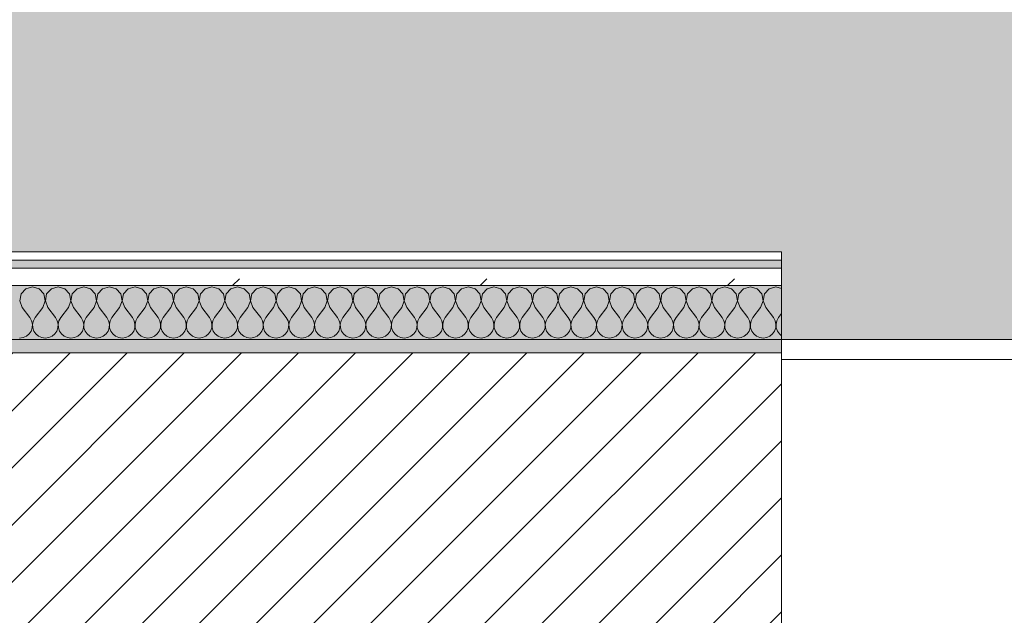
# Model space of a CAD drawing. Header units: millimetres. Extents: x -30280 to 19093, y -19247 to 4746.
# Tile 51 of 198: x -20800 to -20068, y -1399 to -956. Entities that reach past the tile are written whole.
import ezdxf

# ---------------------------------------------------------------- set-up
doc = ezdxf.new("R2010")
doc.units = ezdxf.units.MM
doc.header["$MEASUREMENT"] = 0
doc.linetypes.add('Wipeout_Contour', pattern=[1000, 0, -1000])
for name, color, linetype in [('12_FAÇ_Façana', 7, 'Continuous'), ('Nuevo_08_E_Envans secs', 7, 'Continuous'), ('Nuevo_14_PAV_Soft Light Grey 0554', 7, 'Continuous'), ('Ventanas Archicad', 7, 'Continuous')]:
    doc.layers.add(name, color=color, linetype=linetype)
for name, color, linetype, lineweight, true_color in [('12_FAÇ_Façana_Pluma_Nº__176', 7, 'Continuous', 15, 0x93a0c6), ('Nuevo_08_E_Envans secs_Pluma_Nº__102', 7, 'Continuous', 5, 0xcccccc), ('Nuevo_08_E_Envans secs_Pluma_Nº__171', 171, 'Continuous', 13, 0xaaaaff), ('Nuevo_08_E_Envans secs_Pluma_Nº__177', 7, 'Continuous', 15, 0xf7e046), ('Nuevo_14_PAV_Soft Light Grey 0554_Pluma_Nº__245', 7, 'Continuous', 13, 0xe8e8e8)]:
    doc.layers.add(name, color=color, linetype=linetype, lineweight=lineweight, true_color=true_color)
for name, color, linetype, lineweight in [('12_FAÇ_Façana_Pluma_Nº__2', 8, 'Continuous', 5), ('12_FAÇ_Façana_Pluma_Nº__7', 7, 'Continuous', 5), ('Nuevo_08_E_Envans secs_Pluma_Nº__1', 7, 'Continuous', 5), ('Ventanas Archicad_Pluma_Nº__1', 7, 'Continuous', 5), ('Ventanas Archicad_Pluma_Nº__7', 7, 'Continuous', 5)]:
    doc.layers.add(name, color=color, linetype=linetype, lineweight=lineweight)
pattern_1 = [(45, (0, 0), (-183.8478, 183.8478), [195, -65]), (45, (7e-14, 183.85), (-183.8478, 183.8478), [195, -65])]

# ---------------------------------------------------------------- blocks, each defined once
blk = doc.blocks.new('Forjado_1_1', base_point=(-28067.13, -1194.16))
at = {"layer": 'Nuevo_14_PAV_Soft Light Grey 0554_Pluma_Nº__245', "linetype": 'Continuous', "lineweight": 0, "true_color": 0xe8e8e8}
blk.add_hatch(color=254, dxfattribs=at).paths.add_polyline_path([(-28067.13, -1194.16), (-1631.11, -1193.63), (-1631.11, -6938.97), (-1556.11, -6938.97), (-1556.11, -7503.98), (-1616.26, -7503.98), (-1616.05, -11935.98), (-1564.89, -11935.98), (-1564.89, -12491.98), (-2024.11, -12491.98), (-2024.11, -12338.98), (-6997.39, -12338.98), (-6997.39, -12547.56), (-7503.39, -12547.56), (-7503.39, -12391.98), (-10667.85, -12391.98), (-10669.08, -13665), (-1552.89, -13674.56), (-1558.57, -16962.11), (375.41, -16966.17), (375.89, -16735.98), (1079.4, -16735.98), (1078.81, -17114.59), (2622.83, -17116.98), (2622.91, -17065.79), (5778.89, -17070.66), (5778.89, -16738.98), (6378.89, -16738.98), (6378.89, -12488.98), (5778.89, -12488.98), (5779.74, -11938.87), (5998.89, -11938.86), (5998.89, -7488.98), (5778.89, -7488.98), (5778.89, -6938.98), (5998.89, -6938.98), (5998.89, -1708.98), (5758.89, -1708.98), (5758.89, 1700.85), (-28050.85, 1700.85)])
at = {"layer": 'Nuevo_14_PAV_Soft Light Grey 0554_Pluma_Nº__245', "color": 254, "linetype": 'Continuous', "lineweight": 13, "true_color": 0xe8e8e8, "flags": 128}
blk.add_lwpolyline([(-1631.11, -1193.63), (-28067.13, -1194.16), (-28050.85, 1700.85), (5758.89, 1700.85)], dxfattribs=at)
blk = doc.blocks.new('Muro_14_1', base_point=(-24166.43, -1193.98))
at = {"layer": '12_FAÇ_Façana_Pluma_Nº__176', "linetype": 'Continuous', "lineweight": 0, "true_color": 0x495063}
blk.add_hatch(color=251, dxfattribs=at).paths.add_polyline_path([(-21518.13, -1193.97), (-21518.13, -1203.98), (-20233.93, -1203.98), (-20233.93, -1193.98)])
at = {"layer": '12_FAÇ_Façana_Pluma_Nº__2', "linetype": 'Continuous', "lineweight": 5}
h = blk.add_hatch(dxfattribs=at)
h.set_pattern_fill('Ceramic_0001', color=8, style=0, pattern_type=2)
h.set_pattern_definition([(45, (0, 0), (-21.213203, 21.213203), [])])
h.paths.add_polyline_path([(-21518.13, -1418.98), (-20233.93, -1418.98), (-20233.93, -1203.98), (-21518.13, -1203.98)])
at = {"layer": '12_FAÇ_Façana_Pluma_Nº__7', "color": 7, "linetype": 'Continuous', "lineweight": 5}
blk.add_line((-20233.93, -1203.98), (-21518.13, -1203.98), dxfattribs=at)
at = {"layer": '12_FAÇ_Façana_Pluma_Nº__7', "color": 7, "linetype": 'Continuous', "lineweight": 5, "flags": 128}
for points in [[(-20233.93, -1193.98), (-21518.13, -1193.98)], [(-20233.93, -1698.98), (-20233.93, -1193.98)]]:
    blk.add_lwpolyline(points, dxfattribs=at)
blk = doc.blocks.new('Ventana Vertical Multi-Faja 27_5')
at = {"layer": 'Ventanas Archicad_Pluma_Nº__1', "color": 7, "linetype": 'Continuous', "lineweight": 5}
blk.add_line((-600, -430), (600, -430), dxfattribs=at)
at = {"layer": 'Ventanas Archicad_Pluma_Nº__7', "color": 7, "linetype": 'Continuous', "lineweight": 5}
for p, q in [((600, -200), (600, -420)), ((600, -420), (600, -430))]:
    blk.add_line(p, q, dxfattribs=at)
blk = doc.blocks.new('Muro_16_1', base_point=(-20233.93, -1208.98))
at = {"layer": '12_FAÇ_Façana_Pluma_Nº__7', "color": 7, "linetype": 'Continuous', "lineweight": 5}
for p, q in [((-20233.93, -1218.98), (-20233.93, -1208.98)), ((-20233.93, -1438.98), (-20233.93, -1218.98))]:
    blk.add_line(p, q, dxfattribs=at)
at = {"layer": 'Ventanas Archicad', "color": 253, "linetype": 'Continuous', "lineweight": 5, "true_color": 0xa4a4a6, "zscale": 1000, "rotation": 180}
blk.add_blockref('Ventana Vertical Multi-Faja 27_5', (-19633.93, -1638.98), dxfattribs=at)
blk = doc.blocks.new('*X433')
at = {"layer": 'Nuevo_08_E_Envans secs_Pluma_Nº__102', "color": 254, "linetype": 'Continuous', "lineweight": 5, "true_color": 0xcccccc}
for p, q in [((-20790.48, -1154.93), (-20795.48, -1156.35)), ((-20785.47, -1156.35), (-20790.48, -1154.93)), ((-20771.43, -1154.93), (-20776.44, -1156.35)), ((-20766.42, -1156.35), (-20771.43, -1154.93)), ((-20752.38, -1154.93), (-20757.39, -1156.35)), ((-20747.37, -1156.35), (-20752.38, -1154.93)), ((-20733.33, -1154.93), (-20738.34, -1156.35)), ((-20728.33, -1156.35), (-20733.33, -1154.93)), ((-20714.29, -1154.93), (-20719.29, -1156.35)), ((-20709.28, -1156.35), (-20714.29, -1154.93)), ((-20695.24, -1154.93), (-20700.25, -1156.35)), ((-20690.23, -1156.35), (-20695.24, -1154.93)), ((-20676.19, -1154.93), (-20681.2, -1156.35)), ((-20671.18, -1156.35), (-20676.19, -1154.93)), ((-20657.14, -1154.93), (-20662.15, -1156.35)), ((-20652.14, -1156.35), (-20657.14, -1154.93)), ((-20638.1, -1154.93), (-20643.1, -1156.35)), ((-20633.09, -1156.35), (-20638.1, -1154.93)), ((-20619.05, -1154.93), (-20624.05, -1156.35)), ((-20614.04, -1156.35), (-20619.05, -1154.93)), ((-20600, -1154.93), (-20605.01, -1156.35)), ((-20594.99, -1156.35), (-20600, -1154.93)), ((-20580.95, -1154.93), (-20585.96, -1156.35)), ((-20575.95, -1156.35), (-20580.95, -1154.93)), ((-20561.9, -1154.93), (-20566.91, -1156.35)), ((-20556.9, -1156.35), (-20561.9, -1154.93)), ((-20542.86, -1154.93), (-20547.86, -1156.35)), ((-20537.85, -1156.35), (-20542.86, -1154.93)), ((-20523.81, -1154.93), (-20528.82, -1156.35)), ((-20518.8, -1156.35), (-20523.81, -1154.93)), ((-20504.76, -1154.93), (-20509.77, -1156.35)), ((-20499.75, -1156.35), (-20504.76, -1154.93)), ((-20485.71, -1154.93), (-20490.72, -1156.35)), ((-20480.71, -1156.35), (-20485.71, -1154.93)), ((-20466.67, -1154.93), (-20471.67, -1156.35)), ((-20461.66, -1156.35), (-20466.67, -1154.93)), ((-20447.62, -1154.93), (-20452.63, -1156.35)), ((-20442.61, -1156.35), (-20447.62, -1154.93)), ((-20428.57, -1154.93), (-20433.58, -1156.35)), ((-20423.56, -1156.35), (-20428.57, -1154.93)), ((-20409.52, -1154.93), (-20414.53, -1156.35)), ((-20404.52, -1156.35), (-20409.52, -1154.93)), ((-20390.48, -1154.93), (-20395.48, -1156.35)), ((-20385.47, -1156.35), (-20390.48, -1154.93)), ((-20371.43, -1154.93), (-20376.44, -1156.35)), ((-20366.42, -1156.35), (-20371.43, -1154.93)), ((-20352.38, -1154.93), (-20357.39, -1156.35)), ((-20347.37, -1156.35), (-20352.38, -1154.93)), ((-20333.33, -1154.93), (-20338.34, -1156.35)), ((-20328.33, -1156.35), (-20333.33, -1154.93)), ((-20314.29, -1154.93), (-20319.29, -1156.35)), ((-20309.28, -1156.35), (-20314.29, -1154.93)), ((-20295.24, -1154.93), (-20300.25, -1156.35)), ((-20290.23, -1156.35), (-20295.24, -1154.93)), ((-20276.19, -1154.93), (-20281.2, -1156.35)), ((-20271.18, -1156.35), (-20276.19, -1154.93)), ((-20257.14, -1154.93), (-20262.15, -1156.35)), ((-20252.14, -1156.35), (-20257.14, -1154.93)), ((-20238.1, -1154.93), (-20243.1, -1156.35)), ((-20233.93, -1156.11), (-20238.1, -1154.93)), ((-20798.99, -1160.19), (-20799.96, -1165.31)), ((-20795.48, -1156.35), (-20798.99, -1160.19)), ((-20781.96, -1160.19), (-20785.47, -1156.35)), ((-20780.99, -1165.31), (-20781.96, -1160.19)), ((-20779.95, -1160.19), (-20780.91, -1165.31)), ((-20776.44, -1156.35), (-20779.95, -1160.19)), ((-20762.91, -1160.19), (-20766.42, -1156.35)), ((-20761.94, -1165.31), (-20762.91, -1160.19)), ((-20760.9, -1160.19), (-20761.87, -1165.31)), ((-20757.39, -1156.35), (-20760.9, -1160.19)), ((-20743.86, -1160.19), (-20747.37, -1156.35)), ((-20742.9, -1165.31), (-20743.86, -1160.19)), ((-20741.85, -1160.19), (-20742.82, -1165.31)), ((-20738.34, -1156.35), (-20741.85, -1160.19)), ((-20724.81, -1160.19), (-20728.33, -1156.35)), ((-20723.85, -1165.31), (-20724.81, -1160.19)), ((-20722.8, -1160.19), (-20723.77, -1165.31)), ((-20719.29, -1156.35), (-20722.8, -1160.19)), ((-20705.77, -1160.19), (-20709.28, -1156.35)), ((-20704.8, -1165.31), (-20705.77, -1160.19)), ((-20703.76, -1160.19), (-20704.72, -1165.31)), ((-20700.25, -1156.35), (-20703.76, -1160.19)), ((-20686.72, -1160.19), (-20690.23, -1156.35)), ((-20685.75, -1165.31), (-20686.72, -1160.19)), ((-20684.71, -1160.19), (-20685.68, -1165.31)), ((-20681.2, -1156.35), (-20684.71, -1160.19)), ((-20667.67, -1160.19), (-20671.18, -1156.35)), ((-20666.71, -1165.31), (-20667.67, -1160.19)), ((-20665.66, -1160.19), (-20666.63, -1165.31)), ((-20662.15, -1156.35), (-20665.66, -1160.19)), ((-20648.62, -1160.19), (-20652.14, -1156.35)), ((-20647.66, -1165.31), (-20648.62, -1160.19)), ((-20646.61, -1160.19), (-20647.58, -1165.31)), ((-20643.1, -1156.35), (-20646.61, -1160.19)), ((-20629.58, -1160.19), (-20633.09, -1156.35)), ((-20628.61, -1165.31), (-20629.58, -1160.19)), ((-20627.57, -1160.19), (-20628.53, -1165.31)), ((-20624.05, -1156.35), (-20627.57, -1160.19)), ((-20610.53, -1160.19), (-20614.04, -1156.35)), ((-20609.56, -1165.31), (-20610.53, -1160.19)), ((-20608.52, -1160.19), (-20609.49, -1165.31)), ((-20605.01, -1156.35), (-20608.52, -1160.19)), ((-20591.48, -1160.19), (-20594.99, -1156.35)), ((-20590.51, -1165.31), (-20591.48, -1160.19)), ((-20589.47, -1160.19), (-20590.44, -1165.31)), ((-20585.96, -1156.35), (-20589.47, -1160.19)), ((-20572.43, -1160.19), (-20575.95, -1156.35)), ((-20571.47, -1165.31), (-20572.43, -1160.19)), ((-20570.42, -1160.19), (-20571.39, -1165.31)), ((-20566.91, -1156.35), (-20570.42, -1160.19)), ((-20553.39, -1160.19), (-20556.9, -1156.35)), ((-20552.42, -1165.31), (-20553.39, -1160.19)), ((-20551.38, -1160.19), (-20552.34, -1165.31)), ((-20547.86, -1156.35), (-20551.38, -1160.19)), ((-20534.34, -1160.19), (-20537.85, -1156.35)), ((-20533.37, -1165.31), (-20534.34, -1160.19)), ((-20532.33, -1160.19), (-20533.29, -1165.31)), ((-20528.82, -1156.35), (-20532.33, -1160.19)), ((-20515.29, -1160.19), (-20518.8, -1156.35)), ((-20514.32, -1165.31), (-20515.29, -1160.19)), ((-20513.28, -1160.19), (-20514.25, -1165.31)), ((-20509.77, -1156.35), (-20513.28, -1160.19)), ((-20496.24, -1160.19), (-20499.75, -1156.35)), ((-20495.28, -1165.31), (-20496.24, -1160.19)), ((-20494.23, -1160.19), (-20495.2, -1165.31)), ((-20490.72, -1156.35), (-20494.23, -1160.19)), ((-20477.2, -1160.19), (-20480.71, -1156.35)), ((-20476.23, -1165.31), (-20477.2, -1160.19)), ((-20475.19, -1160.19), (-20476.15, -1165.31)), ((-20471.67, -1156.35), (-20475.19, -1160.19)), ((-20458.15, -1160.19), (-20461.66, -1156.35)), ((-20457.18, -1165.31), (-20458.15, -1160.19)), ((-20456.14, -1160.19), (-20457.1, -1165.31)), ((-20452.63, -1156.35), (-20456.14, -1160.19)), ((-20439.1, -1160.19), (-20442.61, -1156.35)), ((-20438.13, -1165.31), (-20439.1, -1160.19)), ((-20437.09, -1160.19), (-20438.06, -1165.31)), ((-20433.58, -1156.35), (-20437.09, -1160.19)), ((-20420.05, -1160.19), (-20423.56, -1156.35)), ((-20419.09, -1165.31), (-20420.05, -1160.19)), ((-20418.04, -1160.19), (-20419.01, -1165.31)), ((-20414.53, -1156.35), (-20418.04, -1160.19)), ((-20401.01, -1160.19), (-20404.52, -1156.35)), ((-20400.04, -1165.31), (-20401.01, -1160.19)), ((-20398.99, -1160.19), (-20399.96, -1165.31)), ((-20395.48, -1156.35), (-20398.99, -1160.19)), ((-20381.96, -1160.19), (-20385.47, -1156.35)), ((-20380.99, -1165.31), (-20381.96, -1160.19)), ((-20379.95, -1160.19), (-20380.91, -1165.31)), ((-20376.44, -1156.35), (-20379.95, -1160.19)), ((-20362.91, -1160.19), (-20366.42, -1156.35)), ((-20361.94, -1165.31), (-20362.91, -1160.19)), ((-20360.9, -1160.19), (-20361.87, -1165.31)), ((-20357.39, -1156.35), (-20360.9, -1160.19)), ((-20343.86, -1160.19), (-20347.37, -1156.35)), ((-20342.9, -1165.31), (-20343.86, -1160.19)), ((-20341.85, -1160.19), (-20342.82, -1165.31)), ((-20338.34, -1156.35), (-20341.85, -1160.19)), ((-20324.81, -1160.19), (-20328.33, -1156.35)), ((-20323.85, -1165.31), (-20324.81, -1160.19)), ((-20322.8, -1160.19), (-20323.77, -1165.31)), ((-20319.29, -1156.35), (-20322.8, -1160.19)), ((-20305.77, -1160.19), (-20309.28, -1156.35)), ((-20304.8, -1165.31), (-20305.77, -1160.19)), ((-20303.76, -1160.19), (-20304.72, -1165.31)), ((-20300.25, -1156.35), (-20303.76, -1160.19)), ((-20286.72, -1160.19), (-20290.23, -1156.35)), ((-20285.75, -1165.31), (-20286.72, -1160.19)), ((-20284.71, -1160.19), (-20285.68, -1165.31)), ((-20281.2, -1156.35), (-20284.71, -1160.19)), ((-20267.67, -1160.19), (-20271.18, -1156.35)), ((-20266.71, -1165.31), (-20267.67, -1160.19)), ((-20265.66, -1160.19), (-20266.63, -1165.31)), ((-20262.15, -1156.35), (-20265.66, -1160.19)), ((-20248.62, -1160.19), (-20252.14, -1156.35)), ((-20247.66, -1165.31), (-20248.62, -1160.19)), ((-20246.61, -1160.19), (-20247.58, -1165.31)), ((-20243.1, -1156.35), (-20246.61, -1160.19)), ((-20799.96, -1165.31), (-20798.1, -1170.17)), ((-20798.1, -1170.17), (-20792.38, -1177.79)), ((-20782.86, -1170.17), (-20788.57, -1177.79)), ((-20782.86, -1170.17), (-20780.99, -1165.31)), ((-20780.91, -1165.31), (-20779.05, -1170.17)), ((-20779.05, -1170.17), (-20773.33, -1177.79)), ((-20763.81, -1170.17), (-20769.52, -1177.79)), ((-20763.81, -1170.17), (-20761.94, -1165.31)), ((-20761.87, -1165.31), (-20760, -1170.17)), ((-20760, -1170.17), (-20754.29, -1177.79)), ((-20744.76, -1170.17), (-20750.48, -1177.79)), ((-20744.76, -1170.17), (-20742.9, -1165.31)), ((-20742.82, -1165.31), (-20740.95, -1170.17)), ((-20740.95, -1170.17), (-20735.24, -1177.79)), ((-20725.71, -1170.17), (-20731.43, -1177.79)), ((-20725.71, -1170.17), (-20723.85, -1165.31)), ((-20723.77, -1165.31), (-20721.9, -1170.17)), ((-20721.9, -1170.17), (-20716.19, -1177.79)), ((-20706.67, -1170.17), (-20712.38, -1177.79)), ((-20706.67, -1170.17), (-20704.8, -1165.31)), ((-20704.72, -1165.31), (-20702.86, -1170.17)), ((-20702.86, -1170.17), (-20697.14, -1177.79)), ((-20687.62, -1170.17), (-20693.33, -1177.79)), ((-20687.62, -1170.17), (-20685.75, -1165.31)), ((-20685.68, -1165.31), (-20683.81, -1170.17)), ((-20683.81, -1170.17), (-20678.1, -1177.79)), ((-20668.57, -1170.17), (-20674.29, -1177.79)), ((-20668.57, -1170.17), (-20666.71, -1165.31)), ((-20666.63, -1165.31), (-20664.76, -1170.17)), ((-20664.76, -1170.17), (-20659.05, -1177.79)), ((-20649.52, -1170.17), (-20655.24, -1177.79)), ((-20649.52, -1170.17), (-20647.66, -1165.31)), ((-20647.58, -1165.31), (-20645.71, -1170.17)), ((-20645.71, -1170.17), (-20640, -1177.79)), ((-20630.48, -1170.17), (-20636.19, -1177.79)), ((-20630.48, -1170.17), (-20628.61, -1165.31)), ((-20628.53, -1165.31), (-20626.67, -1170.17)), ((-20626.67, -1170.17), (-20620.95, -1177.79)), ((-20611.43, -1170.17), (-20617.14, -1177.79)), ((-20611.43, -1170.17), (-20609.56, -1165.31)), ((-20609.49, -1165.31), (-20607.62, -1170.17)), ((-20607.62, -1170.17), (-20601.9, -1177.79)), ((-20592.38, -1170.17), (-20598.1, -1177.79)), ((-20592.38, -1170.17), (-20590.51, -1165.31)), ((-20590.44, -1165.31), (-20588.57, -1170.17)), ((-20588.57, -1170.17), (-20582.86, -1177.79)), ((-20573.33, -1170.17), (-20579.05, -1177.79)), ((-20573.33, -1170.17), (-20571.47, -1165.31)), ((-20571.39, -1165.31), (-20569.52, -1170.17)), ((-20569.52, -1170.17), (-20563.81, -1177.79)), ((-20554.29, -1170.17), (-20560, -1177.79)), ((-20554.29, -1170.17), (-20552.42, -1165.31)), ((-20552.34, -1165.31), (-20550.48, -1170.17)), ((-20550.48, -1170.17), (-20544.76, -1177.79)), ((-20535.24, -1170.17), (-20540.95, -1177.79)), ((-20535.24, -1170.17), (-20533.37, -1165.31)), ((-20533.29, -1165.31), (-20531.43, -1170.17)), ((-20531.43, -1170.17), (-20525.71, -1177.79)), ((-20516.19, -1170.17), (-20521.9, -1177.79)), ((-20516.19, -1170.17), (-20514.32, -1165.31)), ((-20514.25, -1165.31), (-20512.38, -1170.17)), ((-20512.38, -1170.17), (-20506.67, -1177.79)), ((-20497.14, -1170.17), (-20502.86, -1177.79)), ((-20497.14, -1170.17), (-20495.28, -1165.31)), ((-20495.2, -1165.31), (-20493.33, -1170.17)), ((-20493.33, -1170.17), (-20487.62, -1177.79)), ((-20478.1, -1170.17), (-20483.81, -1177.79)), ((-20478.1, -1170.17), (-20476.23, -1165.31)), ((-20476.15, -1165.31), (-20474.29, -1170.17)), ((-20474.29, -1170.17), (-20468.57, -1177.79)), ((-20459.05, -1170.17), (-20464.76, -1177.79)), ((-20459.05, -1170.17), (-20457.18, -1165.31)), ((-20457.1, -1165.31), (-20455.24, -1170.17)), ((-20455.24, -1170.17), (-20449.52, -1177.79)), ((-20440, -1170.17), (-20445.71, -1177.79)), ((-20440, -1170.17), (-20438.13, -1165.31)), ((-20438.06, -1165.31), (-20436.19, -1170.17)), ((-20436.19, -1170.17), (-20430.48, -1177.79)), ((-20420.95, -1170.17), (-20426.67, -1177.79)), ((-20420.95, -1170.17), (-20419.09, -1165.31)), ((-20419.01, -1165.31), (-20417.14, -1170.17)), ((-20417.14, -1170.17), (-20411.43, -1177.79)), ((-20401.9, -1170.17), (-20407.62, -1177.79)), ((-20401.9, -1170.17), (-20400.04, -1165.31)), ((-20399.96, -1165.31), (-20398.1, -1170.17)), ((-20398.1, -1170.17), (-20392.38, -1177.79)), ((-20382.86, -1170.17), (-20388.57, -1177.79)), ((-20382.86, -1170.17), (-20380.99, -1165.31)), ((-20380.91, -1165.31), (-20379.05, -1170.17)), ((-20379.05, -1170.17), (-20373.33, -1177.79)), ((-20363.81, -1170.17), (-20369.52, -1177.79)), ((-20363.81, -1170.17), (-20361.94, -1165.31)), ((-20361.87, -1165.31), (-20360, -1170.17)), ((-20360, -1170.17), (-20354.29, -1177.79)), ((-20344.76, -1170.17), (-20350.48, -1177.79)), ((-20344.76, -1170.17), (-20342.9, -1165.31)), ((-20342.82, -1165.31), (-20340.95, -1170.17)), ((-20340.95, -1170.17), (-20335.24, -1177.79)), ((-20325.71, -1170.17), (-20331.43, -1177.79)), ((-20325.71, -1170.17), (-20323.85, -1165.31)), ((-20323.77, -1165.31), (-20321.9, -1170.17)), ((-20321.9, -1170.17), (-20316.19, -1177.79)), ((-20306.67, -1170.17), (-20312.38, -1177.79)), ((-20306.67, -1170.17), (-20304.8, -1165.31)), ((-20304.72, -1165.31), (-20302.86, -1170.17)), ((-20302.86, -1170.17), (-20297.14, -1177.79)), ((-20287.62, -1170.17), (-20293.33, -1177.79)), ((-20287.62, -1170.17), (-20285.75, -1165.31)), ((-20285.68, -1165.31), (-20283.81, -1170.17)), ((-20283.81, -1170.17), (-20278.1, -1177.79)), ((-20268.57, -1170.17), (-20274.29, -1177.79)), ((-20268.57, -1170.17), (-20266.71, -1165.31)), ((-20266.63, -1165.31), (-20264.76, -1170.17)), ((-20264.76, -1170.17), (-20259.05, -1177.79)), ((-20249.52, -1170.17), (-20255.24, -1177.79)), ((-20249.52, -1170.17), (-20247.66, -1165.31)), ((-20247.58, -1165.31), (-20245.71, -1170.17)), ((-20245.71, -1170.17), (-20240, -1177.79)), ((-20233.93, -1174.77), (-20236.19, -1177.79)), ((-20791.11, -1180.08), (-20792.38, -1177.79)), ((-20790.51, -1182.64), (-20791.11, -1180.08)), ((-20790.64, -1185.27), (-20790.51, -1182.64)), ((-20789.84, -1180.08), (-20790.44, -1182.64)), ((-20790.44, -1182.64), (-20790.31, -1185.27)), ((-20788.57, -1177.79), (-20789.84, -1180.08)), ((-20772.06, -1180.08), (-20773.33, -1177.79)), ((-20771.47, -1182.64), (-20772.06, -1180.08)), ((-20771.59, -1185.27), (-20771.47, -1182.64)), ((-20770.8, -1180.08), (-20771.39, -1182.64)), ((-20771.39, -1182.64), (-20771.26, -1185.27)), ((-20769.52, -1177.79), (-20770.8, -1180.08)), ((-20753.01, -1180.08), (-20754.29, -1177.79)), ((-20752.42, -1182.64), (-20753.01, -1180.08)), ((-20752.55, -1185.27), (-20752.42, -1182.64)), ((-20751.75, -1180.08), (-20752.34, -1182.64)), ((-20752.34, -1182.64), (-20752.22, -1185.27)), ((-20750.48, -1177.79), (-20751.75, -1180.08)), ((-20733.97, -1180.08), (-20735.24, -1177.79)), ((-20733.37, -1182.64), (-20733.97, -1180.08)), ((-20733.5, -1185.27), (-20733.37, -1182.64)), ((-20732.7, -1180.08), (-20733.29, -1182.64)), ((-20733.29, -1182.64), (-20733.17, -1185.27)), ((-20731.43, -1177.79), (-20732.7, -1180.08)), ((-20714.92, -1180.08), (-20716.19, -1177.79)), ((-20714.32, -1182.64), (-20714.92, -1180.08)), ((-20714.45, -1185.27), (-20714.32, -1182.64)), ((-20713.65, -1180.08), (-20714.25, -1182.64)), ((-20714.25, -1182.64), (-20714.12, -1185.27)), ((-20712.38, -1177.79), (-20713.65, -1180.08)), ((-20695.87, -1180.08), (-20697.14, -1177.79)), ((-20695.28, -1182.64), (-20695.87, -1180.08)), ((-20695.4, -1185.27), (-20695.28, -1182.64)), ((-20694.6, -1180.08), (-20695.2, -1182.64)), ((-20695.2, -1182.64), (-20695.07, -1185.27)), ((-20693.33, -1177.79), (-20694.6, -1180.08)), ((-20676.82, -1180.08), (-20678.1, -1177.79)), ((-20676.23, -1182.64), (-20676.82, -1180.08)), ((-20676.36, -1185.27), (-20676.23, -1182.64)), ((-20675.56, -1180.08), (-20676.15, -1182.64)), ((-20676.15, -1182.64), (-20676.02, -1185.27)), ((-20674.29, -1177.79), (-20675.56, -1180.08)), ((-20657.78, -1180.08), (-20659.05, -1177.79)), ((-20657.18, -1182.64), (-20657.78, -1180.08)), ((-20657.31, -1185.27), (-20657.18, -1182.64)), ((-20656.51, -1180.08), (-20657.1, -1182.64)), ((-20657.1, -1182.64), (-20656.98, -1185.27)), ((-20655.24, -1177.79), (-20656.51, -1180.08)), ((-20638.73, -1180.08), (-20640, -1177.79)), ((-20638.13, -1182.64), (-20638.73, -1180.08)), ((-20638.26, -1185.27), (-20638.13, -1182.64)), ((-20637.46, -1180.08), (-20638.06, -1182.64)), ((-20638.06, -1182.64), (-20637.93, -1185.27)), ((-20636.19, -1177.79), (-20637.46, -1180.08)), ((-20619.68, -1180.08), (-20620.95, -1177.79)), ((-20619.09, -1182.64), (-20619.68, -1180.08)), ((-20619.21, -1185.27), (-20619.09, -1182.64)), ((-20618.41, -1180.08), (-20619.01, -1182.64)), ((-20619.01, -1182.64), (-20618.88, -1185.27)), ((-20617.14, -1177.79), (-20618.41, -1180.08)), ((-20600.63, -1180.08), (-20601.9, -1177.79)), ((-20600.04, -1182.64), (-20600.63, -1180.08)), ((-20600.17, -1185.27), (-20600.04, -1182.64)), ((-20599.37, -1180.08), (-20599.96, -1182.64)), ((-20599.96, -1182.64), (-20599.83, -1185.27)), ((-20598.1, -1177.79), (-20599.37, -1180.08)), ((-20581.59, -1180.08), (-20582.86, -1177.79)), ((-20580.99, -1182.64), (-20581.59, -1180.08)), ((-20581.12, -1185.27), (-20580.99, -1182.64)), ((-20580.32, -1180.08), (-20580.91, -1182.64)), ((-20580.91, -1182.64), (-20580.79, -1185.27)), ((-20579.05, -1177.79), (-20580.32, -1180.08)), ((-20562.54, -1180.08), (-20563.81, -1177.79)), ((-20561.94, -1182.64), (-20562.54, -1180.08)), ((-20562.07, -1185.27), (-20561.94, -1182.64)), ((-20561.27, -1180.08), (-20561.87, -1182.64)), ((-20561.87, -1182.64), (-20561.74, -1185.27)), ((-20560, -1177.79), (-20561.27, -1180.08)), ((-20543.49, -1180.08), (-20544.76, -1177.79)), ((-20542.9, -1182.64), (-20543.49, -1180.08)), ((-20543.02, -1185.27), (-20542.9, -1182.64)), ((-20542.22, -1180.08), (-20542.82, -1182.64)), ((-20542.82, -1182.64), (-20542.69, -1185.27)), ((-20540.95, -1177.79), (-20542.22, -1180.08)), ((-20524.44, -1180.08), (-20525.71, -1177.79)), ((-20523.85, -1182.64), (-20524.44, -1180.08)), ((-20523.98, -1185.27), (-20523.85, -1182.64)), ((-20523.18, -1180.08), (-20523.77, -1182.64)), ((-20523.77, -1182.64), (-20523.64, -1185.27)), ((-20521.9, -1177.79), (-20523.18, -1180.08)), ((-20505.4, -1180.08), (-20506.67, -1177.79)), ((-20504.8, -1182.64), (-20505.4, -1180.08)), ((-20504.93, -1185.27), (-20504.8, -1182.64)), ((-20504.13, -1180.08), (-20504.72, -1182.64)), ((-20504.72, -1182.64), (-20504.6, -1185.27)), ((-20502.86, -1177.79), (-20504.13, -1180.08)), ((-20486.35, -1180.08), (-20487.62, -1177.79)), ((-20485.75, -1182.64), (-20486.35, -1180.08)), ((-20485.88, -1185.27), (-20485.75, -1182.64)), ((-20485.08, -1180.08), (-20485.68, -1182.64)), ((-20485.68, -1182.64), (-20485.55, -1185.27)), ((-20483.81, -1177.79), (-20485.08, -1180.08)), ((-20467.3, -1180.08), (-20468.57, -1177.79)), ((-20466.71, -1182.64), (-20467.3, -1180.08)), ((-20466.83, -1185.27), (-20466.71, -1182.64)), ((-20466.03, -1180.08), (-20466.63, -1182.64)), ((-20466.63, -1182.64), (-20466.5, -1185.27)), ((-20464.76, -1177.79), (-20466.03, -1180.08)), ((-20448.25, -1180.08), (-20449.52, -1177.79)), ((-20447.66, -1182.64), (-20448.25, -1180.08)), ((-20447.78, -1185.27), (-20447.66, -1182.64)), ((-20446.99, -1180.08), (-20447.58, -1182.64)), ((-20447.58, -1182.64), (-20447.45, -1185.27)), ((-20445.71, -1177.79), (-20446.99, -1180.08)), ((-20429.2, -1180.08), (-20430.48, -1177.79)), ((-20428.61, -1182.64), (-20429.2, -1180.08)), ((-20428.74, -1185.27), (-20428.61, -1182.64)), ((-20427.94, -1180.08), (-20428.53, -1182.64)), ((-20428.53, -1182.64), (-20428.41, -1185.27)), ((-20426.67, -1177.79), (-20427.94, -1180.08)), ((-20410.16, -1180.08), (-20411.43, -1177.79)), ((-20409.56, -1182.64), (-20410.16, -1180.08)), ((-20409.69, -1185.27), (-20409.56, -1182.64)), ((-20408.89, -1180.08), (-20409.49, -1182.64)), ((-20409.49, -1182.64), (-20409.36, -1185.27)), ((-20407.62, -1177.79), (-20408.89, -1180.08)), ((-20391.11, -1180.08), (-20392.38, -1177.79)), ((-20390.51, -1182.64), (-20391.11, -1180.08)), ((-20390.64, -1185.27), (-20390.51, -1182.64)), ((-20389.84, -1180.08), (-20390.44, -1182.64)), ((-20390.44, -1182.64), (-20390.31, -1185.27)), ((-20388.57, -1177.79), (-20389.84, -1180.08)), ((-20372.06, -1180.08), (-20373.33, -1177.79)), ((-20371.47, -1182.64), (-20372.06, -1180.08)), ((-20371.59, -1185.27), (-20371.47, -1182.64)), ((-20370.8, -1180.08), (-20371.39, -1182.64)), ((-20371.39, -1182.64), (-20371.26, -1185.27)), ((-20369.52, -1177.79), (-20370.8, -1180.08)), ((-20353.01, -1180.08), (-20354.29, -1177.79)), ((-20352.42, -1182.64), (-20353.01, -1180.08)), ((-20352.55, -1185.27), (-20352.42, -1182.64)), ((-20351.75, -1180.08), (-20352.34, -1182.64)), ((-20352.34, -1182.64), (-20352.22, -1185.27)), ((-20350.48, -1177.79), (-20351.75, -1180.08)), ((-20333.97, -1180.08), (-20335.24, -1177.79)), ((-20333.37, -1182.64), (-20333.97, -1180.08)), ((-20333.5, -1185.27), (-20333.37, -1182.64)), ((-20332.7, -1180.08), (-20333.29, -1182.64)), ((-20333.29, -1182.64), (-20333.17, -1185.27)), ((-20331.43, -1177.79), (-20332.7, -1180.08)), ((-20314.92, -1180.08), (-20316.19, -1177.79)), ((-20314.32, -1182.64), (-20314.92, -1180.08)), ((-20314.45, -1185.27), (-20314.32, -1182.64)), ((-20313.65, -1180.08), (-20314.25, -1182.64)), ((-20314.25, -1182.64), (-20314.12, -1185.27)), ((-20312.38, -1177.79), (-20313.65, -1180.08)), ((-20295.87, -1180.08), (-20297.14, -1177.79)), ((-20295.28, -1182.64), (-20295.87, -1180.08)), ((-20295.4, -1185.27), (-20295.28, -1182.64)), ((-20294.6, -1180.08), (-20295.2, -1182.64)), ((-20295.2, -1182.64), (-20295.07, -1185.27)), ((-20293.33, -1177.79), (-20294.6, -1180.08)), ((-20276.82, -1180.08), (-20278.1, -1177.79)), ((-20276.23, -1182.64), (-20276.82, -1180.08)), ((-20276.36, -1185.27), (-20276.23, -1182.64)), ((-20275.56, -1180.08), (-20276.15, -1182.64)), ((-20276.15, -1182.64), (-20276.02, -1185.27)), ((-20274.29, -1177.79), (-20275.56, -1180.08)), ((-20257.78, -1180.08), (-20259.05, -1177.79)), ((-20257.18, -1182.64), (-20257.78, -1180.08)), ((-20257.31, -1185.27), (-20257.18, -1182.64)), ((-20256.51, -1180.08), (-20257.1, -1182.64)), ((-20257.1, -1182.64), (-20256.98, -1185.27)), ((-20255.24, -1177.79), (-20256.51, -1180.08)), ((-20238.73, -1180.08), (-20240, -1177.79)), ((-20238.13, -1182.64), (-20238.73, -1180.08)), ((-20238.26, -1185.27), (-20238.13, -1182.64)), ((-20237.46, -1180.08), (-20238.06, -1182.64)), ((-20238.06, -1182.64), (-20237.93, -1185.27)), ((-20236.19, -1177.79), (-20237.46, -1180.08)), ((-20797.4, -1192.66), (-20794.99, -1191.6)), ((-20794.99, -1191.6), (-20792.97, -1189.92)), ((-20792.97, -1189.92), (-20791.48, -1187.76)), ((-20791.48, -1187.76), (-20790.64, -1185.27)), ((-20790.31, -1185.27), (-20789.47, -1187.76)), ((-20789.47, -1187.76), (-20787.98, -1189.92)), ((-20787.98, -1189.92), (-20785.96, -1191.6)), ((-20785.96, -1191.6), (-20783.55, -1192.66)), ((-20778.35, -1192.66), (-20775.95, -1191.6)), ((-20775.95, -1191.6), (-20773.92, -1189.92)), ((-20773.92, -1189.92), (-20772.43, -1187.76)), ((-20772.43, -1187.76), (-20771.59, -1185.27)), ((-20771.26, -1185.27), (-20770.42, -1187.76)), ((-20770.42, -1187.76), (-20768.94, -1189.92)), ((-20768.94, -1189.92), (-20766.91, -1191.6)), ((-20766.91, -1191.6), (-20764.51, -1192.66)), ((-20759.3, -1192.66), (-20756.9, -1191.6)), ((-20756.9, -1191.6), (-20754.87, -1189.92)), ((-20754.87, -1189.92), (-20753.39, -1187.76)), ((-20753.39, -1187.76), (-20752.55, -1185.27)), ((-20752.22, -1185.27), (-20751.38, -1187.76)), ((-20751.38, -1187.76), (-20749.89, -1189.92)), ((-20749.89, -1189.92), (-20747.86, -1191.6)), ((-20747.86, -1191.6), (-20745.46, -1192.66)), ((-20740.25, -1192.66), (-20737.85, -1191.6)), ((-20737.85, -1191.6), (-20735.83, -1189.92)), ((-20735.83, -1189.92), (-20734.34, -1187.76)), ((-20734.34, -1187.76), (-20733.5, -1185.27)), ((-20733.17, -1185.27), (-20732.33, -1187.76)), ((-20732.33, -1187.76), (-20730.84, -1189.92)), ((-20730.84, -1189.92), (-20728.82, -1191.6)), ((-20728.82, -1191.6), (-20726.41, -1192.66)), ((-20721.21, -1192.66), (-20718.8, -1191.6)), ((-20718.8, -1191.6), (-20716.78, -1189.92)), ((-20716.78, -1189.92), (-20715.29, -1187.76)), ((-20715.29, -1187.76), (-20714.45, -1185.27)), ((-20714.12, -1185.27), (-20713.28, -1187.76)), ((-20713.28, -1187.76), (-20711.79, -1189.92)), ((-20711.79, -1189.92), (-20709.77, -1191.6)), ((-20709.77, -1191.6), (-20707.36, -1192.66)), ((-20702.16, -1192.66), (-20699.75, -1191.6)), ((-20699.75, -1191.6), (-20697.73, -1189.92)), ((-20697.73, -1189.92), (-20696.24, -1187.76)), ((-20696.24, -1187.76), (-20695.4, -1185.27)), ((-20695.07, -1185.27), (-20694.23, -1187.76)), ((-20694.23, -1187.76), (-20692.74, -1189.92)), ((-20692.74, -1189.92), (-20690.72, -1191.6)), ((-20690.72, -1191.6), (-20688.32, -1192.66)), ((-20683.11, -1192.66), (-20680.71, -1191.6)), ((-20680.71, -1191.6), (-20678.68, -1189.92)), ((-20678.68, -1189.92), (-20677.2, -1187.76)), ((-20677.2, -1187.76), (-20676.36, -1185.27)), ((-20676.02, -1185.27), (-20675.19, -1187.76)), ((-20675.19, -1187.76), (-20673.7, -1189.92)), ((-20673.7, -1189.92), (-20671.67, -1191.6)), ((-20671.67, -1191.6), (-20669.27, -1192.66)), ((-20664.06, -1192.66), (-20661.66, -1191.6)), ((-20661.66, -1191.6), (-20659.64, -1189.92)), ((-20659.64, -1189.92), (-20658.15, -1187.76)), ((-20658.15, -1187.76), (-20657.31, -1185.27)), ((-20656.98, -1185.27), (-20656.14, -1187.76)), ((-20656.14, -1187.76), (-20654.65, -1189.92)), ((-20654.65, -1189.92), (-20652.63, -1191.6)), ((-20652.63, -1191.6), (-20650.22, -1192.66)), ((-20645.02, -1192.66), (-20642.61, -1191.6)), ((-20642.61, -1191.6), (-20640.59, -1189.92)), ((-20640.59, -1189.92), (-20639.1, -1187.76)), ((-20639.1, -1187.76), (-20638.26, -1185.27)), ((-20637.93, -1185.27), (-20637.09, -1187.76)), ((-20637.09, -1187.76), (-20635.6, -1189.92)), ((-20635.6, -1189.92), (-20633.58, -1191.6)), ((-20633.58, -1191.6), (-20631.17, -1192.66)), ((-20625.97, -1192.66), (-20623.56, -1191.6)), ((-20623.56, -1191.6), (-20621.54, -1189.92)), ((-20621.54, -1189.92), (-20620.05, -1187.76)), ((-20620.05, -1187.76), (-20619.21, -1185.27)), ((-20618.88, -1185.27), (-20618.04, -1187.76)), ((-20618.04, -1187.76), (-20616.55, -1189.92)), ((-20616.55, -1189.92), (-20614.53, -1191.6)), ((-20614.53, -1191.6), (-20612.13, -1192.66)), ((-20606.92, -1192.66), (-20604.52, -1191.6)), ((-20604.52, -1191.6), (-20602.49, -1189.92)), ((-20602.49, -1189.92), (-20601.01, -1187.76)), ((-20601.01, -1187.76), (-20600.17, -1185.27)), ((-20599.83, -1185.27), (-20598.99, -1187.76)), ((-20598.99, -1187.76), (-20597.51, -1189.92)), ((-20597.51, -1189.92), (-20595.48, -1191.6)), ((-20595.48, -1191.6), (-20593.08, -1192.66)), ((-20587.87, -1192.66), (-20585.47, -1191.6)), ((-20585.47, -1191.6), (-20583.45, -1189.92)), ((-20583.45, -1189.92), (-20581.96, -1187.76)), ((-20581.96, -1187.76), (-20581.12, -1185.27)), ((-20580.79, -1185.27), (-20579.95, -1187.76)), ((-20579.95, -1187.76), (-20578.46, -1189.92)), ((-20578.46, -1189.92), (-20576.44, -1191.6)), ((-20576.44, -1191.6), (-20574.03, -1192.66)), ((-20568.83, -1192.66), (-20566.42, -1191.6)), ((-20566.42, -1191.6), (-20564.4, -1189.92)), ((-20564.4, -1189.92), (-20562.91, -1187.76)), ((-20562.91, -1187.76), (-20562.07, -1185.27)), ((-20561.74, -1185.27), (-20560.9, -1187.76)), ((-20560.9, -1187.76), (-20559.41, -1189.92)), ((-20559.41, -1189.92), (-20557.39, -1191.6)), ((-20557.39, -1191.6), (-20554.98, -1192.66)), ((-20549.78, -1192.66), (-20547.37, -1191.6)), ((-20547.37, -1191.6), (-20545.35, -1189.92)), ((-20545.35, -1189.92), (-20543.86, -1187.76)), ((-20543.86, -1187.76), (-20543.02, -1185.27)), ((-20542.69, -1185.27), (-20541.85, -1187.76)), ((-20541.85, -1187.76), (-20540.36, -1189.92)), ((-20540.36, -1189.92), (-20538.34, -1191.6)), ((-20538.34, -1191.6), (-20535.94, -1192.66)), ((-20530.73, -1192.66), (-20528.33, -1191.6)), ((-20528.33, -1191.6), (-20526.3, -1189.92)), ((-20526.3, -1189.92), (-20524.81, -1187.76)), ((-20524.81, -1187.76), (-20523.98, -1185.27)), ((-20523.64, -1185.27), (-20522.8, -1187.76)), ((-20522.8, -1187.76), (-20521.32, -1189.92)), ((-20521.32, -1189.92), (-20519.29, -1191.6)), ((-20519.29, -1191.6), (-20516.89, -1192.66)), ((-20511.68, -1192.66), (-20509.28, -1191.6)), ((-20509.28, -1191.6), (-20507.26, -1189.92)), ((-20507.26, -1189.92), (-20505.77, -1187.76)), ((-20505.77, -1187.76), (-20504.93, -1185.27)), ((-20504.6, -1185.27), (-20503.76, -1187.76)), ((-20503.76, -1187.76), (-20502.27, -1189.92)), ((-20502.27, -1189.92), (-20500.25, -1191.6)), ((-20500.25, -1191.6), (-20497.84, -1192.66)), ((-20492.64, -1192.66), (-20490.23, -1191.6)), ((-20490.23, -1191.6), (-20488.21, -1189.92)), ((-20488.21, -1189.92), (-20486.72, -1187.76)), ((-20486.72, -1187.76), (-20485.88, -1185.27)), ((-20485.55, -1185.27), (-20484.71, -1187.76)), ((-20484.71, -1187.76), (-20483.22, -1189.92)), ((-20483.22, -1189.92), (-20481.2, -1191.6)), ((-20481.2, -1191.6), (-20478.79, -1192.66)), ((-20473.59, -1192.66), (-20471.18, -1191.6)), ((-20471.18, -1191.6), (-20469.16, -1189.92)), ((-20469.16, -1189.92), (-20467.67, -1187.76)), ((-20467.67, -1187.76), (-20466.83, -1185.27)), ((-20466.5, -1185.27), (-20465.66, -1187.76)), ((-20465.66, -1187.76), (-20464.17, -1189.92)), ((-20464.17, -1189.92), (-20462.15, -1191.6)), ((-20462.15, -1191.6), (-20459.75, -1192.66)), ((-20454.54, -1192.66), (-20452.14, -1191.6)), ((-20452.14, -1191.6), (-20450.11, -1189.92)), ((-20450.11, -1189.92), (-20448.62, -1187.76)), ((-20448.62, -1187.76), (-20447.78, -1185.27)), ((-20447.45, -1185.27), (-20446.61, -1187.76)), ((-20446.61, -1187.76), (-20445.13, -1189.92)), ((-20445.13, -1189.92), (-20443.1, -1191.6)), ((-20443.1, -1191.6), (-20440.7, -1192.66)), ((-20435.49, -1192.66), (-20433.09, -1191.6)), ((-20433.09, -1191.6), (-20431.06, -1189.92)), ((-20431.06, -1189.92), (-20429.58, -1187.76)), ((-20429.58, -1187.76), (-20428.74, -1185.27)), ((-20428.41, -1185.27), (-20427.57, -1187.76)), ((-20427.57, -1187.76), (-20426.08, -1189.92)), ((-20426.08, -1189.92), (-20424.05, -1191.6)), ((-20424.05, -1191.6), (-20421.65, -1192.66)), ((-20416.45, -1192.66), (-20414.04, -1191.6)), ((-20414.04, -1191.6), (-20412.02, -1189.92)), ((-20412.02, -1189.92), (-20410.53, -1187.76)), ((-20410.53, -1187.76), (-20409.69, -1185.27)), ((-20409.36, -1185.27), (-20408.52, -1187.76)), ((-20408.52, -1187.76), (-20407.03, -1189.92)), ((-20407.03, -1189.92), (-20405.01, -1191.6)), ((-20405.01, -1191.6), (-20402.6, -1192.66)), ((-20397.4, -1192.66), (-20394.99, -1191.6)), ((-20394.99, -1191.6), (-20392.97, -1189.92)), ((-20392.97, -1189.92), (-20391.48, -1187.76)), ((-20391.48, -1187.76), (-20390.64, -1185.27)), ((-20390.31, -1185.27), (-20389.47, -1187.76)), ((-20389.47, -1187.76), (-20387.98, -1189.92)), ((-20387.98, -1189.92), (-20385.96, -1191.6)), ((-20385.96, -1191.6), (-20383.55, -1192.66)), ((-20378.35, -1192.66), (-20375.95, -1191.6)), ((-20375.95, -1191.6), (-20373.92, -1189.92)), ((-20373.92, -1189.92), (-20372.43, -1187.76)), ((-20372.43, -1187.76), (-20371.59, -1185.27)), ((-20371.26, -1185.27), (-20370.42, -1187.76)), ((-20370.42, -1187.76), (-20368.94, -1189.92)), ((-20368.94, -1189.92), (-20366.91, -1191.6)), ((-20366.91, -1191.6), (-20364.51, -1192.66)), ((-20359.3, -1192.66), (-20356.9, -1191.6)), ((-20356.9, -1191.6), (-20354.87, -1189.92)), ((-20354.87, -1189.92), (-20353.39, -1187.76)), ((-20353.39, -1187.76), (-20352.55, -1185.27)), ((-20352.22, -1185.27), (-20351.38, -1187.76)), ((-20351.38, -1187.76), (-20349.89, -1189.92)), ((-20349.89, -1189.92), (-20347.86, -1191.6)), ((-20347.86, -1191.6), (-20345.46, -1192.66)), ((-20340.25, -1192.66), (-20337.85, -1191.6)), ((-20337.85, -1191.6), (-20335.83, -1189.92)), ((-20335.83, -1189.92), (-20334.34, -1187.76)), ((-20334.34, -1187.76), (-20333.5, -1185.27)), ((-20333.17, -1185.27), (-20332.33, -1187.76)), ((-20332.33, -1187.76), (-20330.84, -1189.92)), ((-20330.84, -1189.92), (-20328.82, -1191.6)), ((-20328.82, -1191.6), (-20326.41, -1192.66)), ((-20321.21, -1192.66), (-20318.8, -1191.6)), ((-20318.8, -1191.6), (-20316.78, -1189.92)), ((-20316.78, -1189.92), (-20315.29, -1187.76)), ((-20315.29, -1187.76), (-20314.45, -1185.27)), ((-20314.12, -1185.27), (-20313.28, -1187.76)), ((-20313.28, -1187.76), (-20311.79, -1189.92)), ((-20311.79, -1189.92), (-20309.77, -1191.6)), ((-20309.77, -1191.6), (-20307.36, -1192.66)), ((-20302.16, -1192.66), (-20299.75, -1191.6)), ((-20299.75, -1191.6), (-20297.73, -1189.92)), ((-20297.73, -1189.92), (-20296.24, -1187.76)), ((-20296.24, -1187.76), (-20295.4, -1185.27)), ((-20295.07, -1185.27), (-20294.23, -1187.76)), ((-20294.23, -1187.76), (-20292.74, -1189.92)), ((-20292.74, -1189.92), (-20290.72, -1191.6)), ((-20290.72, -1191.6), (-20288.32, -1192.66)), ((-20283.11, -1192.66), (-20280.71, -1191.6)), ((-20280.71, -1191.6), (-20278.68, -1189.92)), ((-20278.68, -1189.92), (-20277.2, -1187.76)), ((-20277.2, -1187.76), (-20276.36, -1185.27)), ((-20276.02, -1185.27), (-20275.19, -1187.76)), ((-20275.19, -1187.76), (-20273.7, -1189.92)), ((-20273.7, -1189.92), (-20271.67, -1191.6)), ((-20271.67, -1191.6), (-20269.27, -1192.66)), ((-20264.06, -1192.66), (-20261.66, -1191.6)), ((-20261.66, -1191.6), (-20259.64, -1189.92)), ((-20259.64, -1189.92), (-20258.15, -1187.76)), ((-20258.15, -1187.76), (-20257.31, -1185.27)), ((-20256.98, -1185.27), (-20256.14, -1187.76)), ((-20256.14, -1187.76), (-20254.65, -1189.92)), ((-20254.65, -1189.92), (-20252.63, -1191.6)), ((-20252.63, -1191.6), (-20250.22, -1192.66)), ((-20245.02, -1192.66), (-20242.61, -1191.6)), ((-20242.61, -1191.6), (-20240.59, -1189.92)), ((-20240.59, -1189.92), (-20239.1, -1187.76)), ((-20239.1, -1187.76), (-20238.26, -1185.27)), ((-20237.93, -1185.27), (-20237.09, -1187.76)), ((-20237.09, -1187.76), (-20235.6, -1189.92)), ((-20235.6, -1189.92), (-20233.93, -1191.31)), ((-20800, -1193.02), (-20797.4, -1192.66)), ((-20783.55, -1192.66), (-20780.95, -1193.02)), ((-20780.95, -1193.02), (-20778.35, -1192.66)), ((-20764.51, -1192.66), (-20761.9, -1193.02)), ((-20761.9, -1193.02), (-20759.3, -1192.66)), ((-20745.46, -1192.66), (-20742.86, -1193.02)), ((-20742.86, -1193.02), (-20740.25, -1192.66)), ((-20726.41, -1192.66), (-20723.81, -1193.02)), ((-20723.81, -1193.02), (-20721.21, -1192.66)), ((-20707.36, -1192.66), (-20704.76, -1193.02)), ((-20704.76, -1193.02), (-20702.16, -1192.66)), ((-20688.32, -1192.66), (-20685.71, -1193.02)), ((-20685.71, -1193.02), (-20683.11, -1192.66)), ((-20669.27, -1192.66), (-20666.67, -1193.02)), ((-20666.67, -1193.02), (-20664.06, -1192.66)), ((-20650.22, -1192.66), (-20647.62, -1193.02)), ((-20647.62, -1193.02), (-20645.02, -1192.66)), ((-20631.17, -1192.66), (-20628.57, -1193.02)), ((-20628.57, -1193.02), (-20625.97, -1192.66)), ((-20612.13, -1192.66), (-20609.52, -1193.02)), ((-20609.52, -1193.02), (-20606.92, -1192.66)), ((-20593.08, -1192.66), (-20590.48, -1193.02)), ((-20590.48, -1193.02), (-20587.87, -1192.66)), ((-20574.03, -1192.66), (-20571.43, -1193.02)), ((-20571.43, -1193.02), (-20568.83, -1192.66)), ((-20554.98, -1192.66), (-20552.38, -1193.02)), ((-20552.38, -1193.02), (-20549.78, -1192.66)), ((-20535.94, -1192.66), (-20533.33, -1193.02)), ((-20533.33, -1193.02), (-20530.73, -1192.66)), ((-20516.89, -1192.66), (-20514.29, -1193.02)), ((-20514.29, -1193.02), (-20511.68, -1192.66)), ((-20497.84, -1192.66), (-20495.24, -1193.02)), ((-20495.24, -1193.02), (-20492.64, -1192.66)), ((-20478.79, -1192.66), (-20476.19, -1193.02)), ((-20476.19, -1193.02), (-20473.59, -1192.66)), ((-20459.75, -1192.66), (-20457.14, -1193.02)), ((-20457.14, -1193.02), (-20454.54, -1192.66)), ((-20440.7, -1192.66), (-20438.1, -1193.02)), ((-20438.1, -1193.02), (-20435.49, -1192.66)), ((-20421.65, -1192.66), (-20419.05, -1193.02)), ((-20419.05, -1193.02), (-20416.45, -1192.66)), ((-20402.6, -1192.66), (-20400, -1193.02)), ((-20400, -1193.02), (-20397.4, -1192.66)), ((-20383.55, -1192.66), (-20380.95, -1193.02)), ((-20380.95, -1193.02), (-20378.35, -1192.66)), ((-20364.51, -1192.66), (-20361.9, -1193.02)), ((-20361.9, -1193.02), (-20359.3, -1192.66)), ((-20345.46, -1192.66), (-20342.86, -1193.02)), ((-20342.86, -1193.02), (-20340.25, -1192.66)), ((-20326.41, -1192.66), (-20323.81, -1193.02)), ((-20323.81, -1193.02), (-20321.21, -1192.66)), ((-20307.36, -1192.66), (-20304.76, -1193.02)), ((-20304.76, -1193.02), (-20302.16, -1192.66)), ((-20288.32, -1192.66), (-20285.71, -1193.02)), ((-20285.71, -1193.02), (-20283.11, -1192.66)), ((-20269.27, -1192.66), (-20266.67, -1193.02)), ((-20266.67, -1193.02), (-20264.06, -1192.66)), ((-20250.22, -1192.66), (-20247.62, -1193.02)), ((-20247.62, -1193.02), (-20245.02, -1192.66))]:
    blk.add_line(p, q, dxfattribs=at)
blk = doc.blocks.new('Muro_115_1', base_point=(-24166.43, -1128.98))
at = {"layer": 'Nuevo_08_E_Envans secs_Pluma_Nº__1', "color": 7, "linetype": 'Continuous', "lineweight": 5, "flags": 128}
blk.add_lwpolyline([(-21518.13, -1193.98), (-20233.93, -1193.98)], dxfattribs=at)
at = {"color": 254, "linetype": 'Wipeout_Contour', "lineweight": 0, "ltscale": 88916.989092}
blk.add_wipeout([(-20233.93, -1128.98), (-24166.43, -1128.98), (-24166.43, -1134.98), (-20233.93, -1134.98)], dxfattribs=at).dxf.layer = 'Nuevo_08_E_Envans secs'
at = {"color": 254, "linetype": 'Wipeout_Contour', "lineweight": 0, "ltscale": 88920.19573}
blk.add_wipeout([(-20233.93, -1140.98), (-24166.43, -1140.98), (-24166.43, -1153.98), (-20233.93, -1153.98)], dxfattribs=at).dxf.layer = 'Nuevo_08_E_Envans secs'
at = {"layer": 'Nuevo_08_E_Envans secs_Pluma_Nº__171', "linetype": 'Continuous', "lineweight": 13, "true_color": 0xaaaaff}
h = blk.add_hatch(dxfattribs=at)
h.set_pattern_fill('Panellat_HPL_0001', color=161, style=0, pattern_type=2)
h.set_pattern_definition(pattern_1)
h.paths.add_polyline_path([(-20233.93, -1128.98), (-24166.43, -1128.98), (-24166.43, -1134.98), (-20233.93, -1134.98)])
at = {"layer": 'Nuevo_08_E_Envans secs_Pluma_Nº__177', "linetype": 'Continuous', "lineweight": 15, "true_color": 0xf7e046}
h = blk.add_hatch(dxfattribs=at)
h.set_pattern_fill('Panellat_HPL_0001', color=53, style=0, pattern_type=2)
h.set_pattern_definition(pattern_1)
h.paths.add_polyline_path([(-20233.93, -1140.98), (-24166.43, -1140.98), (-24166.43, -1153.98), (-20233.93, -1153.98)])
at = {"layer": 'Nuevo_08_E_Envans secs_Pluma_Nº__1', "color": 7, "linetype": 'Continuous', "lineweight": 5}
for p, q in [((-20233.93, -1134.98), (-24166.43, -1134.98)), ((-20233.93, -1140.98), (-24166.43, -1140.98)), ((-20233.93, -1153.98), (-24166.43, -1153.98))]:
    blk.add_line(p, q, dxfattribs=at)
at = {"layer": 'Nuevo_08_E_Envans secs_Pluma_Nº__1', "color": 7, "linetype": 'Continuous', "lineweight": 5, "flags": 128}
for points in [[(-20233.93, -1128.98), (-24166.43, -1128.98)], [(-20233.93, -1128.98), (-20233.93, -1134.98)], [(-20233.93, -1134.98), (-20233.93, -1140.98)], [(-20233.93, -1140.98), (-20233.93, -1153.98)], [(-20233.93, -1153.98), (-20233.93, -1193.98)]]:
    blk.add_lwpolyline(points, dxfattribs=at)
at = {"layer": 'Nuevo_08_E_Envans secs', "color": 7, "lineweight": 20}
blk.add_blockref('*X433', (0, 0), dxfattribs=at)

msp = doc.modelspace()

# ---------------------------------------------------------------- block references
at = {"layer": '12_FAÇ_Façana', "color": 7, "lineweight": 20}
for name, p in [('Muro_14_1', (-24166.43, -1193.98)), ('Muro_16_1', (-20233.93, -1208.98))]:
    msp.add_blockref(name, p, dxfattribs=at)
at = {"layer": 'Nuevo_14_PAV_Soft Light Grey 0554', "color": 254, "linetype": 'Continuous', "lineweight": 13, "true_color": 0xe8e8e8}
msp.add_blockref('Forjado_1_1', (-28067.13, -1194.16), dxfattribs=at)

# ---------------------------------------------------------------- next in the draw order: block references
at = {"layer": 'Nuevo_08_E_Envans secs', "color": 7, "lineweight": 20}
msp.add_blockref('Muro_115_1', (-24166.43, -1128.98), dxfattribs=at)

doc.saveas('drawing.dxf')
